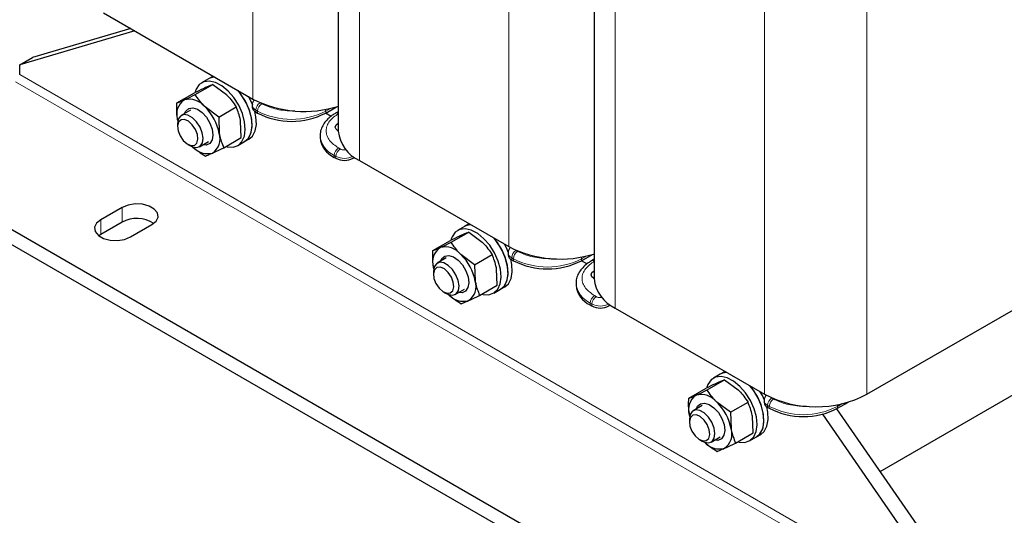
# Model space of a CAD drawing. Header units: millimetres. Extents: x 5 to 418, y 2 to 292.
# Tile 29 of 42: x 319 to 384, y 64 to 97. Entities that reach past the tile are written whole.
import ezdxf

# ---------------------------------------------------------------- set-up
doc = ezdxf.new("R2010")
doc.units = ezdxf.units.MM

msp = doc.modelspace()

# ---------------------------------------------------------------- linework, layer by layer
at = {"color": 7, "linetype": 'Continuous', "lineweight": 18}
for p, q in [((333.9671, 119.7192), (333.9671, 91.5649)), ((350.9376, 109.9223), (350.9376, 81.768)), ((341.0381, 109.537), (341.0381, 87.4828)), ((367.9082, 100.1254), (367.9082, 71.9711)), ((374.6964, 100.1254), (374.6964, 71.9711)), ((358.0087, 99.7401), (358.0087, 77.6859)), ((380.4523, 57.4289), (318.5097, 93.1876)), ((380.1694, 56.939), (318.2269, 92.6977)), ((334.165, 90.8301), (334.2782, 90.7647)), ((334.165, 90.6994), (334.165, 90.8301)), ((334.2782, 90.7647), (334.2782, 90.6341)), ((334.561, 91.2546), (334.4479, 91.32)), ((338.8037, 90.7647), (339.1161, 90.9451)), ((338.8037, 90.6341), (338.8037, 90.7647)), ((339.7653, 88.2503), (339.6522, 88.3156)), ((339.3693, 87.8257), (339.4825, 87.7604)), ((339.3693, 87.695), (339.3693, 87.8257)), ((339.4825, 87.7604), (339.4825, 87.6297)), ((340.6159, 87.7616), (340.6139, 87.7604)), ((340.6139, 87.7604), (340.6139, 87.6297)), ((325.2979, 84.3703), (325.2979, 83.3905)), ((323.8837, 83.5539), (323.8837, 82.5741)), ((351.1356, 81.0332), (351.2487, 80.9678)), ((351.1356, 80.9025), (351.1356, 81.0332)), ((351.2487, 80.9678), (351.2487, 80.8372)), ((351.5316, 81.4577), (351.4184, 81.5231)), ((355.7742, 80.9678), (356.0867, 81.1482)), ((355.7742, 80.8372), (355.7742, 80.9678)), ((356.7359, 78.4534), (356.6228, 78.5187)), ((356.3399, 78.0288), (356.453, 77.9635)), ((356.3399, 77.8981), (356.3399, 78.0288)), ((356.453, 77.9635), (356.453, 77.8328)), ((357.5865, 77.9647), (357.5844, 77.9635)), ((357.5844, 77.9635), (357.5844, 77.8328)), ((368.1062, 71.2363), (368.2193, 71.1709)), ((368.1062, 71.1056), (368.1062, 71.2363)), ((368.2193, 71.1709), (368.2193, 71.0403)), ((368.5021, 71.6608), (368.389, 71.7262)), ((372.7448, 71.1709), (373.0572, 71.3513)), ((372.7448, 71.0403), (372.7448, 71.1709))]:
    msp.add_line(p, q, dxfattribs=at)
at = {"color": 7, "linetype": 'Continuous', "lineweight": 25}
for p, q in [((339.6322, 110.3659), (339.6322, 89.4422)), ((356.6028, 100.569), (356.6028, 79.6453)), ((324.0676, 97.2797), (333.9671, 91.5649)), ((326.1481, 96.0787), (318.5097, 93.8408)), ((325.8709, 96.2387), (319.3582, 94.3307)), ((318.5097, 93.8408), (319.3582, 94.3307)), ((318.5097, 93.1876), (318.5097, 93.8408)), ((331.0277, 92.8995), (330.5751, 92.6382)), ((331.3105, 93.0628), (331.0277, 92.8995)), ((331.3422, 93.0801), (331.3105, 93.0628)), ((330.1539, 91.8546), (331.3155, 92.5252)), ((331.3155, 92.5252), (332.2173, 91.8555)), ((328.9361, 91.3014), (330.0976, 91.972)), ((329.8256, 90.8199), (329.2273, 90.4745)), ((331.705, 90.3694), (330.8031, 91.0391)), ((331.705, 90.3694), (332.8666, 91.04)), ((333.9307, 91.1566), (333.9307, 91.026)), ((338.8037, 90.6341), (339.526, 91.0511)), ((328.9763, 90.2093), (328.9951, 90.1075)), ((329.0115, 90.0959), (328.9763, 90.2093)), ((331.705, 90.3694), (331.7453, 89.2773)), ((334.165, 90.6994), (334.2782, 90.6341)), ((339.1539, 90.4152), (338.7892, 90.6258)), ((339.6322, 90.7252), (339.4522, 90.6213)), ((328.9787, 89.9251), (328.9787, 89.7248)), ((333.1998, 89.0016), (333.1595, 90.0937)), ((332.0382, 88.331), (333.1998, 89.0016)), ((333.4275, 88.7425), (333.7103, 88.9057)), ((338.4321, 89.1319), (338.4321, 89.0013)), ((329.6536, 88.5557), (329.8271, 88.4555)), ((330.4272, 88.396), (331.0255, 88.7414)), ((332.9749, 88.4812), (333.4275, 88.7425)), ((371.5427, 51.9589), (309.6002, 87.7176)), ((339.3693, 87.695), (339.4825, 87.6297)), ((340.6139, 87.6297), (340.7158, 87.6886)), ((341.0381, 87.4828), (350.9376, 81.768)), ((371.5427, 50.9791), (309.6002, 86.7378)), ((325.2979, 84.3703), (323.8837, 83.5539)), ((325.2979, 83.3905), (323.8837, 82.5741)), ((325.8636, 82.411), (327.2778, 83.2274)), ((347.9982, 83.1026), (347.5457, 82.8413)), ((348.2811, 83.2659), (347.9982, 83.1026)), ((348.3128, 83.2833), (348.2811, 83.2659)), ((323.8837, 82.5741), (323.7602, 82.4925)), ((347.1245, 82.0577), (348.2861, 82.7283)), ((348.2861, 82.7283), (349.1879, 82.0586)), ((345.9066, 81.5045), (347.0682, 82.1751)), ((374.6964, 71.9711), (391.9498, 81.9313)), ((346.7962, 81.023), (346.1978, 80.6776)), ((348.6755, 80.5726), (347.7737, 81.2422)), ((348.6755, 80.5726), (349.8371, 81.2431)), ((350.9013, 81.3597), (350.9013, 81.2291)), ((355.7742, 80.8372), (356.4966, 81.2542)), ((345.9469, 80.4124), (345.9657, 80.3106)), ((345.982, 80.299), (345.9469, 80.4124)), ((348.6755, 80.5726), (348.7158, 79.4804)), ((351.1356, 80.9025), (351.2487, 80.8372)), ((356.1245, 80.6183), (355.7597, 80.8289)), ((356.6028, 80.9283), (356.4228, 80.8244)), ((345.9493, 80.1282), (345.9493, 79.9279)), ((350.1703, 79.2047), (350.13, 80.2968)), ((349.0088, 78.5341), (350.1703, 79.2047)), ((350.398, 78.9456), (350.6809, 79.1088)), ((355.4027, 79.335), (355.4027, 79.2044)), ((346.6242, 78.7588), (346.7976, 78.6586)), ((347.3977, 78.5991), (347.9961, 78.9445)), ((349.9455, 78.6843), (350.398, 78.9456)), ((356.3399, 77.8981), (356.453, 77.8328)), ((357.5844, 77.8328), (357.6863, 77.8917)), ((358.0087, 77.6859), (367.9082, 71.9711)), ((364.9688, 73.3057), (364.5162, 73.0444)), ((365.2516, 73.469), (364.9688, 73.3057)), ((365.2834, 73.4864), (365.2516, 73.469)), ((364.095, 72.2609), (365.2566, 72.9314)), ((365.2566, 72.9314), (366.1585, 72.2617)), ((375.5753, 66.8598), (385.7697, 72.7449)), ((362.8772, 71.7076), (364.0388, 72.3782)), ((363.7667, 71.2262), (363.1684, 70.8808)), ((365.6461, 70.7757), (364.7442, 71.4453)), ((365.6461, 70.7757), (366.8077, 71.4462)), ((367.8719, 71.5628), (367.8719, 71.4322)), ((372.7448, 71.0403), (373.4671, 71.4573)), ((362.9175, 70.6155), (362.9363, 70.5138)), ((362.9526, 70.5021), (362.9175, 70.6155)), ((365.6461, 70.7757), (365.6864, 69.6835)), ((368.1062, 71.1056), (368.2193, 71.0403)), ((380.4523, 58.0822), (371.7668, 70.6547)), ((381.3008, 58.572), (372.7035, 71.0169)), ((362.9198, 70.3313), (362.9198, 70.131)), ((367.1409, 69.4078), (367.1006, 70.4999)), ((365.9793, 68.7372), (367.1409, 69.4078)), ((367.3686, 69.1487), (367.6514, 69.3119)), ((363.5947, 68.9619), (363.7682, 68.8617)), ((364.3683, 68.8022), (364.9666, 69.1476)), ((366.916, 68.8874), (367.3686, 69.1487))]:
    msp.add_line(p, q, dxfattribs=at)
at = {"color": 7, "linetype": 'Continuous', "lineweight": 25, "flags": 128}
for points in [[(332.6591, 88.3766), (332.9916, 88.4911), (333.2476, 88.7356), (333.4111, 89.0947), (333.4718, 89.5459), (333.4259, 90.0607), (333.2762, 90.607), (333.0323, 91.1502), (332.7093, 91.6564), (332.3276, 92.0936), (331.9112, 92.4345), (331.4863, 92.6575), (331.0794, 92.7488), (330.7163, 92.7025), (330.4197, 92.5216), (330.2083, 92.2174), (330.1406, 92.0307)], [(331.4605, 93.0119), (331.1689, 92.9638), (331.0277, 92.8995)], [(331.4605, 93.0119), (331.2301, 92.9823), (331.0277, 92.8995)], [(333.4275, 88.7425), (333.4441, 88.7524), (333.7002, 88.9969), (333.8637, 89.356), (333.9244, 89.8071), (333.8784, 90.322), (333.7288, 90.8682), (333.4848, 91.4115), (333.1618, 91.9176), (332.9946, 92.1262)], [(333.4275, 88.7425), (333.6604, 88.9437), (333.8416, 89.2837), (333.9213, 89.7202), (333.8946, 90.2259), (333.7631, 90.7689), (333.5352, 91.3153), (333.2251, 91.8306), (332.9946, 92.1262)], [(333.9604, 91.1655), (333.818, 91.4786), (333.6786, 91.7314)], [(329.4424, 90.5987), (329.5229, 90.7696), (329.7208, 90.9401)], [(329.7208, 90.9401), (329.9881, 90.9809), (330.2958, 90.8876), (330.6105, 90.6703), (330.8982, 90.3526), (331.1276, 89.9688), (331.274, 89.5606), (331.3213, 89.1722), (331.2646, 88.8457), (331.11, 88.6164), (330.8741, 88.5093), (330.6423, 88.5202)], [(329.8271, 88.4555), (329.987, 88.3807), (330.2624, 88.3429), (330.4853, 88.4368), (330.6288, 88.6512), (330.6757, 88.9602), (330.6202, 89.3264), (330.469, 89.7058), (330.2405, 90.0525), (329.9621, 90.3249), (329.6674, 90.4899), (329.392, 90.5277), (329.1691, 90.4337), (329.0256, 90.2194), (328.9787, 89.9251)], [(329.1432, 89.1199), (329.351, 88.8132), (329.6049, 88.5858), (329.8663, 88.4726), (330.0953, 88.4907), (330.257, 88.6373), (330.3269, 88.8901), (330.2944, 89.2108), (330.1642, 89.5503), (329.9564, 89.8571), (329.7025, 90.0844), (329.4411, 90.1976), (329.2121, 90.1796), (329.0504, 90.033), (328.9805, 89.7801), (329.013, 89.4595), (329.1432, 89.1199)], [(333.7103, 88.9057), (333.9433, 89.107), (334.1244, 89.4469), (334.2041, 89.8835), (334.1774, 90.3891), (334.1037, 90.7391)], [(339.6322, 89.4375), (339.6239, 89.4422), (339.4852, 89.5621), (339.4365, 89.7035), (339.4852, 89.8449), (339.6239, 89.9647), (339.6322, 89.9694)], [(339.5737, 89.4748), (339.6239, 89.5075), (339.6322, 89.5122)], [(332.1915, 88.4195), (332.2711, 88.3992), (332.6591, 88.3766)], [(327.2778, 83.2274), (327.5567, 83.4573), (327.6825, 83.7284), (327.6402, 84.008), (327.4347, 84.2624), (327.0909, 84.4609), (326.6502, 84.5795), (326.1659, 84.604), (325.6962, 84.5313), (325.2979, 84.3703)], [(323.8837, 83.5539), (323.6048, 83.324), (323.479, 83.0529), (323.5214, 82.7733), (323.7268, 82.5189), (324.0707, 82.3204), (324.5113, 82.2018), (324.9957, 82.1773), (325.4653, 82.25), (325.8636, 82.411)], [(349.6297, 78.5797), (349.9622, 78.6942), (350.2182, 78.9387), (350.3817, 79.2978), (350.4424, 79.749), (350.3965, 80.2638), (350.2468, 80.8101), (350.0028, 81.3533), (349.6799, 81.8595), (349.2982, 82.2967), (348.8818, 82.6376), (348.4568, 82.8606), (348.05, 82.9519), (347.6869, 82.9056), (347.3903, 82.7247), (347.1789, 82.4205), (347.1111, 82.2338)], [(348.4311, 83.215), (348.1394, 83.1669), (347.9982, 83.1026)], [(348.4311, 83.215), (348.2006, 83.1854), (347.9982, 83.1026)], [(350.398, 78.9456), (350.4147, 78.9555), (350.6707, 79.2), (350.8342, 79.5591), (350.8949, 80.0102), (350.849, 80.5251), (350.6994, 81.0713), (350.4554, 81.6146), (350.1324, 82.1207), (349.9652, 82.3293)], [(350.398, 78.9456), (350.631, 79.1468), (350.8121, 79.4868), (350.8918, 79.9233), (350.8651, 80.429), (350.7337, 80.972), (350.5057, 81.5184), (350.1956, 82.0337), (349.9652, 82.3293)], [(350.9309, 81.3686), (350.7886, 81.6817), (350.6492, 81.9345)], [(346.4129, 80.8018), (346.4934, 80.9727), (346.6914, 81.1432)], [(346.6914, 81.1432), (346.9587, 81.184), (347.2664, 81.0907), (347.5811, 80.8734), (347.8688, 80.5557), (348.0982, 80.1719), (348.2445, 79.7637), (348.2919, 79.3753), (348.2352, 79.0488), (348.0805, 78.8196), (347.8447, 78.7124), (347.6128, 78.7233)], [(346.7976, 78.6586), (346.9576, 78.5838), (347.233, 78.546), (347.4559, 78.6399), (347.5994, 78.8543), (347.6462, 79.1633), (347.5907, 79.5295), (347.4396, 79.9089), (347.211, 80.2556), (346.9326, 80.528), (346.638, 80.693), (346.3626, 80.7308), (346.1397, 80.6368), (345.9962, 80.4225), (345.9493, 80.1282)], [(346.1137, 79.323), (346.3216, 79.0163), (346.5755, 78.7889), (346.8368, 78.6757), (347.0658, 78.6938), (347.2276, 78.8404), (347.2975, 79.0932), (347.2649, 79.4139), (347.1348, 79.7534), (346.927, 80.0602), (346.673, 80.2875), (346.4117, 80.4007), (346.1827, 80.3827), (346.0209, 80.2361), (345.951, 79.9832), (345.9836, 79.6626), (346.1137, 79.323)], [(350.6809, 79.1088), (350.9138, 79.3101), (351.095, 79.65), (351.1747, 80.0866), (351.148, 80.5922), (351.0743, 80.9422)], [(356.6028, 79.6406), (356.5945, 79.6453), (356.4557, 79.7652), (356.407, 79.9066), (356.4557, 80.048), (356.5945, 80.1678), (356.6028, 80.1725)], [(356.5443, 79.6779), (356.5945, 79.7106), (356.6028, 79.7153)], [(349.162, 78.6226), (349.2417, 78.6023), (349.6297, 78.5797)], [(366.6002, 68.7828), (366.9327, 68.8973), (367.1887, 69.1418), (367.3522, 69.5009), (367.4129, 69.9521), (367.367, 70.467), (367.2174, 71.0132), (366.9734, 71.5564), (366.6504, 72.0626), (366.2687, 72.4998), (365.8523, 72.8407), (365.4274, 73.0638), (365.0206, 73.155), (364.6575, 73.1087), (364.3609, 72.9278), (364.1494, 72.6236), (364.0817, 72.4369)], [(365.4016, 73.4181), (365.11, 73.37), (364.9688, 73.3057)], [(365.4016, 73.4181), (365.1712, 73.3885), (364.9688, 73.3057)], [(367.3686, 69.1487), (367.3853, 69.1586), (367.6413, 69.4031), (367.8048, 69.7622), (367.8655, 70.2133), (367.8196, 70.7282), (367.6699, 71.2744), (367.4259, 71.8177), (367.103, 72.3238), (366.9358, 72.5324)], [(367.3686, 69.1487), (367.6016, 69.3499), (367.7827, 69.6899), (367.8624, 70.1264), (367.8357, 70.6321), (367.7042, 71.1751), (367.4763, 71.7215), (367.1662, 72.2368), (366.9358, 72.5324)], [(367.9015, 71.5717), (367.7591, 71.8848), (367.6197, 72.1376)], [(363.3835, 71.0049), (363.464, 71.1758), (363.662, 71.3463)], [(363.662, 71.3463), (363.9293, 71.3871), (364.2369, 71.2938), (364.5517, 71.0765), (364.8393, 70.7588), (365.0688, 70.375), (365.2151, 69.9668), (365.2625, 69.5784), (365.2058, 69.2519), (365.0511, 69.0227), (364.8153, 68.9155), (364.5834, 68.9264)], [(363.7682, 68.8617), (363.9282, 68.7869), (364.2036, 68.7491), (364.4264, 68.843), (364.57, 69.0574), (364.6168, 69.3664), (364.5613, 69.7326), (364.4101, 70.112), (364.1816, 70.4587), (363.9032, 70.7311), (363.6085, 70.8961), (363.3331, 70.9339), (363.1103, 70.8399), (362.9667, 70.6256), (362.9198, 70.3313)], [(363.0843, 69.5261), (363.2921, 69.2194), (363.5461, 68.992), (363.8074, 68.8788), (364.0364, 68.8969), (364.1982, 69.0435), (364.2681, 69.2964), (364.2355, 69.617), (364.1054, 69.9565), (363.8975, 70.2633), (363.6436, 70.4906), (363.3822, 70.6038), (363.1533, 70.5858), (362.9915, 70.4392), (362.9216, 70.1863), (362.9542, 69.8657), (363.0843, 69.5261)], [(367.6514, 69.3119), (367.8844, 69.5132), (368.0655, 69.8531), (368.1452, 70.2897), (368.1185, 70.7953), (368.0448, 71.1453)], [(366.1326, 68.8257), (366.2122, 68.8055), (366.6002, 68.7828)]]:
    msp.add_lwpolyline(points, dxfattribs=at)
at = {"color": 7, "linetype": 'Continuous', "lineweight": 18, "flags": 128}
for points in [[(338.7886, 90.8786), (338.7982, 90.8316), (338.8037, 90.7647)], [(355.7592, 81.0817), (355.7688, 81.0347), (355.7742, 80.9678)], [(372.7297, 71.2848), (372.7394, 71.2378), (372.7448, 71.1709)]]:
    msp.add_lwpolyline(points, dxfattribs=at)
at = {"color": 7, "linetype": 'Continuous', "lineweight": 25}
for centre, radius, start, end in [((330.059, 90.5631), 1.139, 124.207878, 198.098206), ((329.75, 90.1999), 1.3466, 38.551575, 104.243081), ((337.3916, 98.2842), 7.5417, 242.993719, 287.602508), ((328.5248, 88.6879), 3.274, 10.371053, 45.901225), ((334.3311, 91.0659), 0.4024, 185.694799, 245.625342), ((336.5409, 95.0012), 4.9185, 242.609672, 297.390328), ((330.6626, 88.9235), 1.139, 304.207878, 18.098206), ((340.0336, 89.161), 1.6094, 185.694799, 245.625342), ((342.0316, 89.6797), 2.4111, 185.653377, 245.666764), ((330.9717, 89.2476), 1.3087, 221.610969, 284.661226), ((340.0482, 88.7215), 1.2296, 242.609672, 297.390328), ((326.2802, 81.5591), 2.0782, 57.351721, 118.20711), ((347.0296, 80.7662), 1.139, 124.207878, 198.098206), ((346.7205, 80.403), 1.3466, 38.551575, 104.243081), ((354.3622, 88.4873), 7.5417, 242.993719, 287.602508), ((345.4953, 78.891), 3.274, 10.371053, 45.901225), ((351.3017, 81.269), 0.4024, 185.694799, 245.625342), ((353.5115, 85.2043), 4.9185, 242.609672, 297.390328), ((347.6332, 79.1266), 1.139, 304.207878, 18.098206), ((357.0041, 79.3641), 1.6094, 185.694799, 245.625342), ((359.0022, 79.8828), 2.4111, 185.653377, 245.666764), ((347.9423, 79.4507), 1.3087, 221.610969, 284.661226), ((357.0187, 78.9246), 1.2296, 242.609672, 297.390328), ((364.0001, 70.9694), 1.139, 124.207878, 198.098206), ((363.6911, 70.6061), 1.3466, 38.551575, 104.243081), ((371.3023, 78.4857), 7.3458, 242.480539, 297.519461), ((362.4659, 69.0941), 3.274, 10.371053, 45.901225), ((368.2722, 71.4721), 0.4024, 185.694799, 245.625342), ((370.482, 75.4074), 4.9185, 242.609672, 297.390328), ((364.6037, 69.3297), 1.139, 304.207878, 18.098206), ((364.9128, 69.6538), 1.3087, 221.610969, 284.661226)]:
    msp.add_arc(centre, radius, start, end, dxfattribs=at)
at = {"color": 7, "linetype": 'Continuous', "lineweight": 18}
for centre, radius, start, end in [((334.3311, 91.1966), 0.4024, 185.717719, 245.623344), ((334.7791, 90.8021), 0.6147, 122.605478, 177.394522), ((334.8923, 90.7368), 0.6147, 122.605478, 177.394522), ((336.5409, 95.1318), 4.9185, 242.609672, 297.390328), ((339.5332, 90.4445), 0.1948, 59.440201, 113.601224), ((340.0353, 89.2937), 1.612, 185.99486, 245.59914), ((339.9834, 87.7977), 0.6147, 122.605478, 177.394522), ((340.0966, 87.7324), 0.6147, 122.605478, 177.394522), ((340.0482, 88.8521), 1.2296, 242.609672, 297.390328), ((351.3017, 81.3997), 0.4024, 185.717719, 245.623344), ((351.7497, 81.0052), 0.6147, 122.605478, 177.394522), ((351.8628, 80.9399), 0.6147, 122.605478, 177.394522), ((353.5115, 85.3349), 4.9185, 242.609672, 297.390328), ((356.5037, 80.6476), 0.1948, 59.440201, 113.601224), ((357.0059, 79.4968), 1.612, 185.99486, 245.59914), ((356.954, 78.0008), 0.6147, 122.605478, 177.394522), ((357.0671, 77.9355), 0.6147, 122.605478, 177.394522), ((357.0187, 79.0552), 1.2296, 242.609672, 297.390328), ((368.2723, 71.6028), 0.4024, 185.717719, 245.623344), ((368.7203, 71.2083), 0.6147, 122.605478, 177.394522), ((368.8334, 71.143), 0.6147, 122.605478, 177.394522), ((370.482, 75.538), 4.9185, 242.609672, 297.390328)]:
    msp.add_arc(centre, radius, start, end, dxfattribs=at)
at = {"color": 7, "linetype": 'Continuous', "lineweight": 25}
for points, knots in [([(330.8329, 92.3215), (330.781, 92.2978), (330.5686, 92.2005), (330.3003, 92.0703), (330.0976, 91.972)], [0, 0, 0, 0, 0.2443658, 1, 1, 1, 1]), ([(331.3155, 92.5252), (331.2874, 92.5145), (331.1634, 92.4673), (330.977, 92.3851), (330.8329, 92.3215)], [0, 0, 0, 0, 0.2269026, 1, 1, 1, 1]), ([(328.9361, 91.3014), (329.0368, 91.3409), (329.1701, 91.3932), (329.3699, 91.4831), (329.4187, 91.5051)], [0, 0, 0, 0, 0.75563417, 1, 1, 1, 1]), ([(329.4187, 91.5051), (329.5934, 91.5864), (329.8193, 91.6914), (330.092, 91.8245), (330.1539, 91.8546)], [0, 0, 0, 0, 0.7730974, 1, 1, 1, 1]), ([(330.8031, 91.0391), (330.7849, 91.0568), (330.5248, 91.3086), (330.3326, 91.5916), (330.1539, 91.8546)], [0, 0, 0, 0, 0.07020058, 1, 1, 1, 1]), ([(332.2173, 91.8555), (332.2356, 91.8379), (332.4957, 91.5861), (332.6879, 91.3031), (332.8666, 91.04)], [0, 0, 0, 0, 0.0702006, 1, 1, 1, 1]), ([(334.0755, 91.5207), (334.0382, 91.4705), (333.9606, 91.366), (333.9174, 91.2264), (333.9313, 91.1578), (333.9315, 91.1564)], [0, 0, 0, 0, 0.4753235, 0.9897351, 1, 1, 1, 1]), ([(328.9763, 90.2093), (328.9725, 90.2335), (328.9181, 90.5788), (328.9274, 90.9532), (328.9361, 91.3014)], [0, 0, 0, 0, 0.07020058, 1, 1, 1, 1]), ([(333.1595, 90.0937), (333.1554, 90.1178), (333.0973, 90.461), (332.9778, 90.761), (332.8666, 91.04)], [0, 0, 0, 0, 0.0702006, 1, 1, 1, 1]), ([(339.4578, 90.6174), (339.3834, 90.5748), (339.189, 90.4637), (338.9301, 90.2421), (338.6829, 89.9558), (338.5135, 89.6271), (338.4273, 89.3414), (338.4417, 89.1715), (338.4456, 89.1251)], [0, 0, 0, 0, 0.1202548, 0.31410963, 0.51159308, 0.71312474, 0.92164567, 1, 1, 1, 1]), ([(331.7453, 89.2773), (331.7493, 89.2532), (331.8074, 88.9101), (331.927, 88.61), (332.0382, 88.331)], [0, 0, 0, 0, 0.0702006, 1, 1, 1, 1]), ([(329.9185, 88.4475), (329.937, 88.43), (330.2007, 88.1803), (330.5218, 87.9717), (330.8203, 87.7778)], [0, 0, 0, 0, 0.0702006, 1, 1, 1, 1]), ([(331.303, 87.9815), (331.4776, 88.0628), (331.7036, 88.1678), (331.9763, 88.3009), (332.0382, 88.331)], [0, 0, 0, 0, 0.7730974, 1, 1, 1, 1]), ([(330.8203, 87.7778), (330.9211, 87.8173), (331.0544, 87.8696), (331.2541, 87.9595), (331.303, 87.9815)], [0, 0, 0, 0, 0.7556342, 1, 1, 1, 1]), ([(347.8034, 82.5246), (347.7515, 82.5009), (347.5391, 82.4036), (347.2709, 82.2735), (347.0682, 82.1751)], [0, 0, 0, 0, 0.2443658, 1, 1, 1, 1]), ([(348.2861, 82.7283), (348.2579, 82.7176), (348.1339, 82.6704), (347.9475, 82.5882), (347.8034, 82.5246)], [0, 0, 0, 0, 0.2269026, 1, 1, 1, 1]), ([(345.9066, 81.5045), (346.0074, 81.544), (346.1407, 81.5963), (346.3404, 81.6862), (346.3892, 81.7082)], [0, 0, 0, 0, 0.7556342, 1, 1, 1, 1]), ([(346.3892, 81.7082), (346.5639, 81.7895), (346.7899, 81.8945), (347.0626, 82.0276), (347.1245, 82.0577)], [0, 0, 0, 0, 0.7730974, 1, 1, 1, 1]), ([(347.7737, 81.2422), (347.7554, 81.2599), (347.4953, 81.5117), (347.3032, 81.7947), (347.1245, 82.0577)], [0, 0, 0, 0, 0.0702006, 1, 1, 1, 1]), ([(349.1879, 82.0586), (349.2062, 82.041), (349.4662, 81.7892), (349.6584, 81.5062), (349.8371, 81.2431)], [0, 0, 0, 0, 0.0702006, 1, 1, 1, 1]), ([(351.0461, 81.7238), (351.0088, 81.6736), (350.9312, 81.5691), (350.888, 81.4295), (350.9018, 81.3609), (350.9021, 81.3595)], [0, 0, 0, 0, 0.47532349, 0.98973505, 1, 1, 1, 1]), ([(345.9469, 80.4124), (345.9431, 80.4366), (345.8886, 80.7819), (345.8979, 81.1563), (345.9066, 81.5045)], [0, 0, 0, 0, 0.07020058, 1, 1, 1, 1]), ([(350.13, 80.2968), (350.126, 80.3209), (350.0679, 80.6641), (349.9483, 80.9641), (349.8371, 81.2431)], [0, 0, 0, 0, 0.07020058, 1, 1, 1, 1]), ([(356.4284, 80.8205), (356.354, 80.7779), (356.1596, 80.6668), (355.9007, 80.4452), (355.6534, 80.1589), (355.484, 79.8302), (355.3978, 79.5445), (355.4122, 79.3746), (355.4162, 79.3282)], [0, 0, 0, 0, 0.1202548, 0.3141096, 0.5115931, 0.7131247, 0.9216457, 1, 1, 1, 1]), ([(348.7158, 79.4804), (348.7199, 79.4563), (348.778, 79.1132), (348.8976, 78.8131), (349.0088, 78.5341)], [0, 0, 0, 0, 0.07020058, 1, 1, 1, 1]), ([(346.8891, 78.6506), (346.9076, 78.6331), (347.1713, 78.3834), (347.4923, 78.1748), (347.7909, 77.9809)], [0, 0, 0, 0, 0.0702006, 1, 1, 1, 1]), ([(348.2735, 78.1846), (348.4482, 78.2659), (348.6742, 78.3709), (348.9469, 78.504), (349.0088, 78.5341)], [0, 0, 0, 0, 0.7730974, 1, 1, 1, 1]), ([(347.7909, 77.9809), (347.8917, 78.0204), (348.025, 78.0727), (348.2247, 78.1626), (348.2735, 78.1846)], [0, 0, 0, 0, 0.7556342, 1, 1, 1, 1]), ([(364.774, 72.7277), (364.7221, 72.704), (364.5097, 72.6067), (364.2415, 72.4766), (364.0388, 72.3782)], [0, 0, 0, 0, 0.2443658, 1, 1, 1, 1]), ([(365.2566, 72.9314), (365.2285, 72.9207), (365.1045, 72.8735), (364.9181, 72.7913), (364.774, 72.7277)], [0, 0, 0, 0, 0.2269026, 1, 1, 1, 1]), ([(362.8772, 71.7076), (362.9779, 71.7471), (363.1113, 71.7994), (363.311, 71.8893), (363.3598, 71.9113)], [0, 0, 0, 0, 0.7556342, 1, 1, 1, 1]), ([(363.3598, 71.9113), (363.5345, 71.9926), (363.7605, 72.0976), (364.0332, 72.2307), (364.095, 72.2609)], [0, 0, 0, 0, 0.7730974, 1, 1, 1, 1]), ([(364.7442, 71.4453), (364.726, 71.463), (364.4659, 71.7148), (364.2737, 71.9978), (364.095, 72.2609)], [0, 0, 0, 0, 0.07020058, 1, 1, 1, 1]), ([(366.1585, 72.2617), (366.1767, 72.2441), (366.4368, 71.9923), (366.629, 71.7093), (366.8077, 71.4462)], [0, 0, 0, 0, 0.0702006, 1, 1, 1, 1]), ([(368.0166, 71.9269), (367.9793, 71.8767), (367.9017, 71.7722), (367.8586, 71.6326), (367.8724, 71.564), (367.8727, 71.5626)], [0, 0, 0, 0, 0.4753235, 0.9897351, 1, 1, 1, 1]), ([(362.9175, 70.6155), (362.9137, 70.6398), (362.8592, 70.985), (362.8685, 71.3594), (362.8772, 71.7076)], [0, 0, 0, 0, 0.0702006, 1, 1, 1, 1]), ([(367.1006, 70.4999), (367.0965, 70.524), (367.0385, 70.8672), (366.9189, 71.1672), (366.8077, 71.4462)], [0, 0, 0, 0, 0.0702006, 1, 1, 1, 1]), ([(365.6864, 69.6835), (365.6905, 69.6594), (365.7485, 69.3163), (365.8681, 69.0162), (365.9793, 68.7372)], [0, 0, 0, 0, 0.0702006, 1, 1, 1, 1]), ([(363.8596, 68.8537), (363.8781, 68.8362), (364.1418, 68.5865), (364.4629, 68.3779), (364.7615, 68.184)], [0, 0, 0, 0, 0.0702006, 1, 1, 1, 1]), ([(365.2441, 68.3877), (365.4188, 68.469), (365.6447, 68.574), (365.9174, 68.7071), (365.9793, 68.7372)], [0, 0, 0, 0, 0.7730974, 1, 1, 1, 1]), ([(364.7615, 68.184), (364.8622, 68.2235), (364.9955, 68.2758), (365.1953, 68.3657), (365.2441, 68.3877)], [0, 0, 0, 0, 0.7556342, 1, 1, 1, 1])]:
    msp.add_open_spline(points, degree=3, knots=knots, dxfattribs=at)
at = {"color": 7, "linetype": 'Continuous', "lineweight": 18}
for points, knots in [([(334.561, 91.2546), (334.8366, 91.1256), (335.2605, 90.927), (335.9679, 90.8077), (336.4105, 90.7694), (336.6622, 90.7877), (336.7228, 90.7921)], [0, 0, 0, 0, 0.4420203, 0.6799676, 0.9229645, 1, 1, 1, 1]), ([(339.6522, 90.6015), (339.4296, 90.4425), (339.0871, 90.1978), (338.8731, 89.7892), (338.8114, 89.4585), (338.8731, 89.1279), (339.0871, 88.7193), (339.4296, 88.4746), (339.6522, 88.3156)], [0, 0, 0, 0, 0.2394568, 0.3683607, 0.5, 0.6316393, 0.7605432, 1, 1, 1, 1]), ([(339.7653, 88.2503), (339.8047, 88.2319), (339.8654, 88.2037), (339.9667, 88.1858), (340.0478, 88.1815), (340.1104, 88.1834), (340.143, 88.1898), (340.1498, 88.1911)], [0, 0, 0, 0, 0.3602542, 0.5560073, 0.7522754, 0.9480287, 1, 1, 1, 1]), ([(351.5316, 81.4577), (351.8072, 81.3287), (352.2311, 81.1301), (352.9384, 81.0108), (353.3811, 80.9725), (353.6328, 80.9908), (353.6934, 80.9952)], [0, 0, 0, 0, 0.4420203, 0.6799676, 0.9229645, 1, 1, 1, 1]), ([(356.6228, 80.8046), (356.4001, 80.6456), (356.0577, 80.4009), (355.8436, 79.9923), (355.782, 79.6616), (355.8436, 79.331), (356.0577, 78.9224), (356.4001, 78.6777), (356.6228, 78.5187)], [0, 0, 0, 0, 0.2394568, 0.3683607, 0.5, 0.6316393, 0.7605432, 1, 1, 1, 1]), ([(356.7359, 78.4534), (356.7752, 78.435), (356.836, 78.4068), (356.9372, 78.3889), (357.0184, 78.3846), (357.081, 78.3865), (357.1135, 78.3929), (357.1204, 78.3942)], [0, 0, 0, 0, 0.3602542, 0.5560073, 0.7522754, 0.9480287, 1, 1, 1, 1]), ([(368.5021, 71.6608), (368.7777, 71.5318), (369.2016, 71.3332), (369.909, 71.2139), (370.3516, 71.1756), (370.6033, 71.1939), (370.6639, 71.1983)], [0, 0, 0, 0, 0.4420203, 0.6799676, 0.9229645, 1, 1, 1, 1])]:
    msp.add_open_spline(points, degree=3, knots=knots, dxfattribs=at)

doc.saveas('drawing.dxf')
